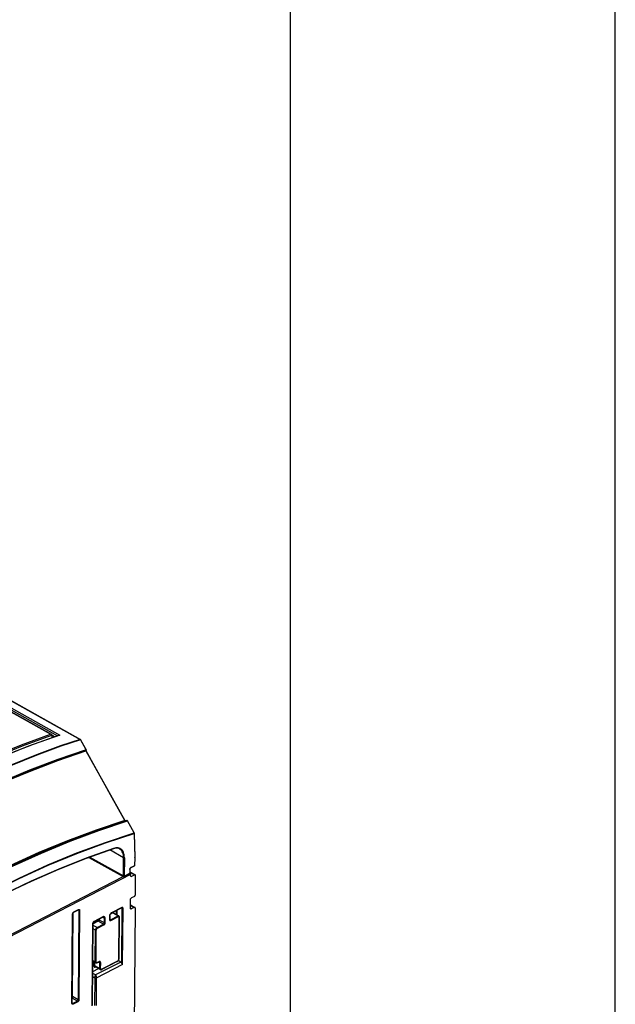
# Model space of a CAD drawing. Extents: x 0 to 420, y 0 to 297.
# Tile 45 of 45: x 392 to 420, y 115 to 161. Entities that reach past the tile are written whole.
import ezdxf

# ---------------------------------------------------------------- set-up
doc = ezdxf.new("R2010")
doc.units = 0
doc.header["$LTSCALE"] = 23.1
doc.layers.get('0').update_dxf_attribs({"linetype": 'CONTINUOUS'})

msp = doc.modelspace()

# ---------------------------------------------------------------- linework, layer by layer
at = {"color": 7, "linetype": 'CONTINUOUS'}
for p, q in [((420, 0), (420, 297)), ((405, 12.5), (405, 284.5)), ((349.072, 153.118), (395.299, 127.284)), ((393.958, 127.513), (366.78, 142.701)), ((392.916, 126.983), (394.301, 127.476)), ((393.984, 127.473), (393.984, 127.363)), ((394.104, 127.406), (393.985, 127.473)), ((395.303, 127.281), (395.299, 127.284)), ((395.569, 126.807), (395.309, 127.274)), ((395.556, 126.765), (395.57, 126.795)), ((395.557, 126.765), (395.557, 126.766)), ((395.561, 126.752), (395.559, 126.756)), ((395.571, 126.804), (395.569, 126.807)), ((397.356, 123.532), (397.354, 123.537)), ((397.36, 123.528), (397.356, 123.532)), ((397.364, 123.524), (397.36, 123.528)), ((397.367, 123.521), (397.364, 123.524)), ((397.448, 123.53), (397.371, 123.518)), ((397.448, 123.53), (397.453, 123.53)), ((397.785, 122.965), (397.474, 123.518)), ((397.789, 122.954), (397.814, 121.827)), ((396.875, 122.249), (396.822, 122.234)), ((397.814, 121.826), (397.8, 121.455)), ((397.814, 121.826), (397.814, 121.827)), ((397.584, 121.272), (397.583, 121.116)), ((397.583, 121.171), (397.82, 121.038)), ((397.583, 121.115), (397.586, 121.11)), ((397.586, 121.11), (397.59, 121.102)), ((397.62, 120.981), (397.62, 121.039)), ((397.787, 121.433), (397.632, 121.353)), ((397.817, 121.032), (397.663, 120.953)), ((397.79, 121.436), (397.787, 121.433)), ((397.795, 121.439), (397.79, 121.436)), ((397.835, 121.02), (397.828, 120.088)), ((397.609, 119.479), (397.612, 119.884)), ((397.792, 120.027), (397.655, 119.957)), ((394.918, 115.098), (394.949, 119.234)), ((394.938, 115.401), (394.967, 119.281)), ((394.99, 119.302), (395.206, 119.413)), ((397.209, 119.504), (396.731, 119.258)), ((396.821, 119.274), (397.065, 119.138)), ((397.823, 119.497), (397.55, 82.996)), ((397.61, 119.635), (397.812, 119.522)), ((397.788, 119.521), (397.651, 119.451)), ((395.862, 115), (395.89, 118.783)), ((395.935, 118.86), (396.342, 119.069)), ((396.654, 119.128), (396.653, 118.966)), ((396.653, 118.96), (396.653, 118.966)), ((397.083, 119.103), (397.068, 117.132)), ((397.083, 119.103), (397.082, 119.113)), ((395.877, 117.033), (396.01, 116.959)), ((396.142, 116.998), (396.07, 116.961)), ((396.142, 116.998), (396.151, 117.001)), ((397.001, 117.019), (396.282, 116.649)), ((397.001, 117.019), (397.013, 117.026)), ((397.013, 117.026), (397.025, 117.036)), ((397.162, 116.997), (397.046, 117.062)), ((397.064, 117.102), (397.067, 117.117)), ((397.067, 117.117), (397.068, 117.132)), ((395.873, 116.558), (396.139, 116.695)), ((395.979, 116.784), (396.223, 116.648)), ((394.919, 115.092), (394.918, 115.098))]:
    msp.add_line(p, q, dxfattribs=at)
at = {"color": 9, "linetype": 'CONTINUOUS'}
for p, q in [((349.063, 153.119), (395.29, 127.284)), ((364.415, 144.12), (394.237, 127.454)), ((364.456, 144.183), (394.343, 127.481)), ((393.919, 127.524), (366.781, 142.691)), ((395.293, 127.282), (395.29, 127.284)), ((395.309, 127.274), (395.302, 127.27)), ((395.302, 127.27), (395.564, 126.8)), ((395.562, 126.788), (395.548, 126.757)), ((395.548, 126.757), (395.552, 126.76)), ((395.548, 126.756), (395.548, 126.757)), ((395.552, 126.76), (395.555, 126.763)), ((395.553, 126.748), (395.552, 126.75)), ((395.56, 126.752), (395.553, 126.748)), ((395.555, 126.763), (395.556, 126.765)), ((395.563, 126.799), (395.562, 126.799)), ((395.563, 126.796), (395.562, 126.799)), ((395.564, 126.789), (395.562, 126.788)), ((395.564, 126.8), (395.563, 126.799)), ((395.565, 126.797), (395.564, 126.8)), ((395.566, 126.79), (395.564, 126.789)), ((396.13, 123.094), (397.446, 123.53)), ((397.347, 123.533), (397.354, 123.537)), ((397.35, 123.529), (397.347, 123.533)), ((397.353, 123.525), (397.35, 123.529)), ((397.371, 123.518), (397.369, 123.517)), ((397.371, 123.518), (397.369, 123.517)), ((397.446, 123.53), (397.448, 123.53)), ((397.45, 123.53), (397.446, 123.53)), ((397.454, 123.529), (397.45, 123.53)), ((397.778, 122.962), (397.467, 123.514)), ((397.778, 122.962), (397.782, 122.963)), ((397.778, 122.962), (397.78, 122.957)), ((397.781, 122.948), (397.781, 122.943)), ((397.781, 122.943), (397.806, 121.817)), ((397.782, 122.963), (397.785, 122.965)), ((397.295, 121.819), (396.657, 122.175)), ((395.693, 121.83), (397.269, 120.949)), ((395.738, 121.847), (397.288, 120.98)), ((397.288, 120.98), (397.295, 121.819)), ((397.33, 121.818), (397.324, 120.972)), ((397.806, 121.817), (397.793, 121.446)), ((397.62, 121.039), (386.991, 115.572)), ((397.324, 120.972), (397.575, 121.102)), ((397.333, 120.948), (397.584, 121.077)), ((397.576, 121.263), (397.575, 121.102)), ((397.577, 121.274), (397.576, 121.263)), ((397.579, 121.287), (397.577, 121.274)), ((397.582, 121.114), (397.583, 121.116)), ((397.583, 121.163), (397.817, 121.032)), ((397.638, 121.366), (397.628, 121.36)), ((397.793, 121.446), (397.638, 121.366)), ((387.405, 115.864), (397.282, 120.944)), ((397.62, 120.977), (397.663, 120.953)), ((394.911, 115.088), (394.942, 119.224)), ((394.942, 119.224), (394.943, 119.235)), ((394.943, 119.235), (394.945, 119.247)), ((394.987, 119.309), (394.996, 119.315)), ((394.996, 119.315), (395.212, 119.426)), ((395.23, 119.391), (395.197, 119.409)), ((395.23, 119.391), (395.199, 115.255)), ((395.265, 119.39), (395.234, 115.255)), ((396.797, 119.273), (396.685, 119.215)), ((396.724, 119.263), (396.712, 119.253)), ((396.737, 119.27), (396.724, 119.263)), ((397.215, 119.516), (396.737, 119.27)), ((396.797, 119.273), (397.041, 119.137)), ((396.833, 119.268), (396.832, 119.279)), ((396.953, 119.372), (396.951, 119.201)), ((396.988, 119.39), (396.987, 119.182)), ((397.233, 119.481), (397.201, 119.5)), ((397.214, 116.939), (397.233, 119.481)), ((397.215, 119.512), (397.215, 119.516)), ((397.249, 116.883), (397.269, 119.481)), ((397.609, 119.474), (397.651, 119.451)), ((397.61, 119.62), (397.788, 119.521)), ((395.847, 114.981), (395.875, 118.764)), ((396.126, 118.879), (395.89, 118.757)), ((396.109, 118.91), (395.892, 118.798)), ((395.947, 118.885), (396.354, 119.094)), ((396.071, 118.589), (396.369, 118.743)), ((396.369, 118.743), (396.126, 118.879)), ((396.127, 118.959), (396.127, 118.94)), ((396.162, 118.977), (396.162, 118.939)), ((396.406, 118.803), (396.162, 118.939)), ((396.39, 119.024), (396.325, 119.06)), ((396.367, 119.074), (396.373, 119.07)), ((396.406, 118.803), (396.407, 119.016)), ((396.441, 118.803), (396.443, 119.016)), ((396.647, 119.119), (396.645, 118.957)), ((396.645, 118.957), (396.646, 118.946)), ((396.648, 119.134), (396.647, 119.119)), ((396.65, 119.15), (396.648, 119.134)), ((396.682, 118.952), (396.654, 118.968)), ((396.682, 118.952), (397.041, 119.137)), ((396.699, 118.921), (397.058, 119.106)), ((397.076, 119.094), (397.061, 117.122)), ((395.998, 118.468), (395.888, 118.529)), ((396.071, 118.589), (395.889, 118.69)), ((395.987, 117.009), (395.998, 118.468)), ((396.023, 117.009), (396.034, 118.467)), ((396.088, 118.558), (396.387, 118.712)), ((395.877, 117.071), (395.987, 117.009)), ((395.922, 117.008), (395.921, 116.835)), ((395.957, 116.989), (395.956, 116.834)), ((397.162, 116.997), (396.002, 116.4)), ((396.076, 116.973), (396.068, 116.97)), ((396.148, 117.01), (396.076, 116.973)), ((396.202, 116.951), (396.13, 116.991)), ((396.161, 117.016), (396.148, 117.01)), ((396.2, 116.698), (396.202, 116.951)), ((396.235, 116.698), (396.237, 116.951)), ((397.007, 117.031), (396.288, 116.662)), ((396.002, 116.4), (395.873, 116.472)), ((395.956, 116.834), (396.2, 116.698)), ((395.996, 116.769), (396.001, 116.772)), ((397.249, 116.883), (396.035, 116.258)), ((396.288, 116.662), (396.28, 116.658)), ((395.964, 116.259), (395.872, 116.311)), ((395.964, 116.259), (395.955, 114.99)), ((396.035, 116.258), (396.025, 114.989)), ((394.912, 115.078), (394.911, 115.088)), ((394.947, 115.084), (394.919, 115.099)), ((395.162, 115.194), (394.92, 115.33)), ((395.199, 115.255), (394.938, 115.401)), ((395.162, 115.194), (394.947, 115.084)), ((395.18, 115.164), (394.964, 115.053))]:
    msp.add_line(p, q, dxfattribs=at)
for points in [[(384.443, 122.962), (385.797, 123.775), (387.154, 124.536), (388.513, 125.243), (389.87, 125.897), (391.225, 126.495), (392.575, 127.038), (393.919, 127.524)], [(384.445, 122.88), (385.808, 123.7), (387.174, 124.466), (388.542, 125.179), (389.908, 125.837), (391.272, 126.439), (392.631, 126.984), (393.984, 127.473)], [(394.343, 127.481), (393.115, 127.046), (391.881, 126.564), (390.642, 126.036), (389.401, 125.461), (388.158, 124.84), (386.916, 124.174), (385.674, 123.464)], [(395.29, 127.284), (394.388, 126.98), (393.273, 126.57), (392.056, 126.08), (390.792, 125.525), (389.488, 124.904), (388.198, 124.24), (386.935, 123.544), (385.764, 122.857), (384.825, 122.277)], [(395.302, 127.27), (394.4, 126.966), (393.285, 126.556), (392.068, 126.066), (390.804, 125.511), (389.501, 124.891), (388.21, 124.227), (386.948, 123.531), (385.777, 122.844), (384.838, 122.263)], [(395.29, 127.284), (395.294, 127.285), (395.297, 127.285), (395.299, 127.284)], [(395.302, 127.27), (395.299, 127.275), (395.297, 127.279), (395.293, 127.282)], [(385.051, 121.724), (386.365, 122.53), (387.681, 123.287), (388.999, 123.994), (390.316, 124.65), (391.632, 125.254), (392.944, 125.805), (394.252, 126.304), (395.553, 126.748)], [(385.053, 121.736), (386.366, 122.541), (387.681, 123.298), (388.998, 124.004), (390.314, 124.66), (391.629, 125.263), (392.94, 125.814), (394.247, 126.312), (395.548, 126.757)], [(395.562, 126.799), (394.261, 126.354), (392.954, 125.856), (391.643, 125.304), (390.328, 124.701), (389.012, 124.045), (387.695, 123.339), (386.38, 122.583), (385.067, 121.777)], [(395.562, 126.788), (394.261, 126.344), (392.955, 125.845), (391.644, 125.294), (390.329, 124.691), (389.013, 124.035), (387.697, 123.329), (386.382, 122.573), (385.069, 121.768)], [(395.552, 126.75), (395.551, 126.751), (395.55, 126.753), (395.549, 126.754), (395.548, 126.756)], [(395.553, 126.748), (396.759, 124.587), (397.347, 123.533)], [(395.562, 126.788), (395.563, 126.791), (395.563, 126.793), (395.563, 126.796)], [(395.564, 126.8), (395.565, 126.801), (395.566, 126.801), (395.567, 126.802), (395.568, 126.803), (395.568, 126.803), (395.569, 126.804)], [(395.566, 126.79), (395.566, 126.792), (395.566, 126.795), (395.565, 126.797)], [(395.57, 126.795), (395.57, 126.795), (395.569, 126.794), (395.568, 126.793), (395.567, 126.792), (395.567, 126.791), (395.566, 126.79)], [(395.569, 126.804), (395.569, 126.805), (395.569, 126.805), (395.569, 126.806), (395.569, 126.807), (395.569, 126.807), (395.569, 126.807)], [(397.347, 123.533), (396.03, 123.097), (394.706, 122.603), (393.377, 122.052), (392.044, 121.444), (390.709, 120.781), (389.374, 120.062), (388.04, 119.289), (386.71, 118.463)], [(397.369, 123.517), (396.052, 123.081), (394.728, 122.588), (393.398, 122.037), (392.065, 121.429), (390.73, 120.765), (389.395, 120.046), (388.061, 119.273), (386.731, 118.447)], [(386.833, 118.446), (388.163, 119.271), (389.496, 120.043), (390.831, 120.762), (392.165, 121.425), (393.498, 122.033), (394.827, 122.584), (396.151, 123.078), (397.467, 123.514)], [(397.363, 123.518), (397.36, 123.52), (397.357, 123.522), (397.353, 123.525)], [(397.369, 123.517), (397.366, 123.517), (397.363, 123.518)], [(397.467, 123.514), (397.464, 123.519), (397.461, 123.523), (397.458, 123.526), (397.454, 123.529)], [(397.474, 123.518), (397.474, 123.518), (397.473, 123.517), (397.47, 123.516), (397.467, 123.514)], [(386.812, 118.461), (388.141, 119.286), (389.475, 120.059), (390.81, 120.777), (392.144, 121.441), (393.477, 122.049), (394.806, 122.6), (396.13, 123.094)], [(387.122, 117.886), (388.454, 118.714), (389.79, 119.49), (391.128, 120.21), (392.466, 120.875), (393.801, 121.483), (395.133, 122.035), (396.46, 122.527), (397.778, 122.962)], [(387.128, 117.869), (388.459, 118.697), (389.795, 119.472), (391.133, 120.193), (392.47, 120.858), (393.805, 121.466), (395.137, 122.017), (396.463, 122.509), (397.781, 122.943)], [(397.78, 122.957), (397.781, 122.952), (397.781, 122.948)], [(397.781, 122.943), (397.784, 122.945), (397.786, 122.947), (397.788, 122.95), (397.789, 122.953), (397.789, 122.954)], [(396.831, 122.248), (395.569, 121.797), (394.301, 121.292), (393.029, 120.735), (391.754, 120.125), (390.478, 119.463), (389.203, 118.752), (387.931, 117.99)], [(396.822, 122.234), (396.822, 122.234), (396.826, 122.236), (396.828, 122.239), (396.83, 122.243), (396.831, 122.248)], [(397.131, 122.238), (397.088, 122.257), (397.041, 122.269), (396.991, 122.274), (396.939, 122.272), (396.886, 122.263), (396.831, 122.248)], [(397.295, 121.819), (397.293, 121.881), (397.285, 121.94), (397.273, 121.996), (397.256, 122.047), (397.234, 122.094), (397.207, 122.136), (397.176, 122.172), (397.141, 122.202), (397.11, 122.222)], [(397.33, 121.818), (397.328, 121.882), (397.32, 121.943), (397.308, 122.001), (397.29, 122.054), (397.267, 122.102), (397.24, 122.145), (397.208, 122.182), (397.171, 122.214), (397.131, 122.238)], [(397.295, 121.819), (397.299, 121.817), (397.304, 121.816), (397.309, 121.815), (397.315, 121.815), (397.32, 121.815), (397.325, 121.817), (397.33, 121.818)], [(397.575, 121.102), (397.577, 121.103), (397.58, 121.106), (397.581, 121.11), (397.582, 121.114)], [(397.584, 121.077), (397.58, 121.083), (397.577, 121.089), (397.576, 121.095), (397.575, 121.102)], [(397.584, 121.272), (397.584, 121.271), (397.582, 121.268), (397.58, 121.265), (397.576, 121.263)], [(397.61, 121.344), (397.602, 121.334), (397.594, 121.323), (397.588, 121.311), (397.583, 121.299), (397.579, 121.287)], [(397.584, 121.077), (397.59, 121.08), (397.595, 121.084), (397.599, 121.09)], [(397.628, 121.36), (397.619, 121.353), (397.61, 121.344)], [(397.632, 121.353), (397.634, 121.355), (397.636, 121.358), (397.637, 121.362), (397.638, 121.366)], [(397.787, 121.433), (397.789, 121.435), (397.791, 121.438), (397.792, 121.441), (397.793, 121.446)], [(397.8, 121.455), (397.8, 121.454), (397.799, 121.451), (397.797, 121.448), (397.793, 121.446)], [(397.269, 120.949), (397.274, 120.952), (397.278, 120.955), (397.281, 120.96), (397.284, 120.965), (397.286, 120.97), (397.288, 120.975), (397.288, 120.98)], [(397.269, 120.949), (397.275, 120.946), (397.282, 120.944)], [(397.282, 120.944), (397.285, 120.948), (397.288, 120.953), (397.29, 120.959), (397.292, 120.965), (397.294, 120.972), (397.294, 120.978)], [(397.282, 120.944), (397.287, 120.943), (397.294, 120.942), (397.302, 120.942), (397.31, 120.942), (397.319, 120.943), (397.326, 120.945), (397.333, 120.948)], [(397.288, 120.98), (397.291, 120.979), (397.294, 120.978)], [(397.294, 120.978), (397.298, 120.977), (397.307, 120.973)], [(397.307, 120.973), (397.312, 120.972), (397.316, 120.971), (397.32, 120.971), (397.324, 120.972)], [(397.333, 120.948), (397.329, 120.953), (397.326, 120.96), (397.324, 120.966), (397.324, 120.972)], [(394.942, 119.224), (394.945, 119.226), (394.948, 119.229), (394.949, 119.232), (394.949, 119.234)], [(394.945, 119.247), (394.949, 119.259), (394.955, 119.271), (394.961, 119.282), (394.969, 119.293)], [(394.969, 119.293), (394.978, 119.302), (394.987, 119.309)], [(394.996, 119.315), (394.996, 119.311), (394.994, 119.307), (394.992, 119.304), (394.99, 119.302)], [(395.212, 119.426), (395.211, 119.421), (395.21, 119.418), (395.208, 119.415), (395.206, 119.413)], [(395.212, 119.426), (395.221, 119.43), (395.23, 119.431), (395.239, 119.431), (395.246, 119.429), (395.253, 119.424), (395.258, 119.418), (395.262, 119.41), (395.264, 119.401), (395.265, 119.39)], [(395.218, 119.416), (395.221, 119.414), (395.225, 119.409), (395.228, 119.404), (395.229, 119.398), (395.23, 119.391)], [(395.265, 119.39), (395.261, 119.388), (395.256, 119.387), (395.25, 119.387), (395.244, 119.387), (395.239, 119.387), (395.234, 119.389), (395.23, 119.391)], [(396.712, 119.253), (396.7, 119.242), (396.688, 119.229), (396.678, 119.214), (396.669, 119.199), (396.661, 119.183), (396.655, 119.167), (396.65, 119.15)], [(396.731, 119.258), (396.733, 119.259), (396.735, 119.262), (396.737, 119.266), (396.737, 119.27)], [(396.785, 119.286), (396.786, 119.283), (396.789, 119.279), (396.793, 119.275), (396.797, 119.273)], [(396.821, 119.274), (396.82, 119.275), (396.815, 119.276), (396.809, 119.277), (396.803, 119.275), (396.797, 119.273)], [(396.832, 119.279), (396.83, 119.288), (396.826, 119.296), (396.821, 119.302), (396.819, 119.303)], [(397.209, 119.504), (397.212, 119.505), (397.214, 119.508), (397.215, 119.512)], [(397.269, 119.481), (397.268, 119.491), (397.266, 119.501), (397.262, 119.509), (397.256, 119.515), (397.25, 119.519), (397.242, 119.522), (397.234, 119.522), (397.225, 119.52), (397.215, 119.516)], [(397.233, 119.481), (397.233, 119.488), (397.231, 119.495), (397.229, 119.5), (397.225, 119.504), (397.222, 119.507)], [(397.233, 119.481), (397.238, 119.479), (397.243, 119.478), (397.248, 119.477), (397.254, 119.477), (397.259, 119.478), (397.264, 119.479), (397.269, 119.481)], [(395.875, 118.764), (395.876, 118.779), (395.879, 118.795)], [(395.875, 118.764), (395.881, 118.768), (395.886, 118.772), (395.889, 118.777), (395.89, 118.783)], [(395.879, 118.795), (395.885, 118.811), (395.892, 118.827), (395.901, 118.842), (395.911, 118.855), (395.923, 118.867)], [(395.923, 118.867), (395.935, 118.878), (395.947, 118.885)], [(395.947, 118.885), (395.947, 118.877), (395.945, 118.871), (395.941, 118.865), (395.937, 118.861), (395.935, 118.86)], [(396.127, 118.94), (396.126, 118.936), (396.125, 118.931), (396.124, 118.927), (396.121, 118.922), (396.119, 118.918), (396.116, 118.915), (396.112, 118.912), (396.109, 118.91)], [(396.109, 118.91), (396.109, 118.905), (396.11, 118.9), (396.112, 118.894), (396.115, 118.889), (396.118, 118.885), (396.122, 118.882), (396.126, 118.879)], [(396.162, 118.939), (396.161, 118.931), (396.159, 118.922), (396.156, 118.913), (396.151, 118.904), (396.146, 118.896), (396.14, 118.889), (396.133, 118.883), (396.126, 118.879)], [(396.127, 118.94), (396.131, 118.942), (396.136, 118.943), (396.142, 118.944), (396.147, 118.944), (396.153, 118.943), (396.158, 118.941), (396.162, 118.939)], [(396.354, 119.094), (396.353, 119.089), (396.352, 119.083), (396.351, 119.078), (396.348, 119.075), (396.345, 119.071), (396.342, 119.069)], [(396.372, 119.08), (396.364, 119.086), (396.354, 119.094)], [(396.443, 119.016), (396.443, 119.022), (396.442, 119.028), (396.441, 119.035), (396.44, 119.043), (396.437, 119.05), (396.434, 119.058), (396.43, 119.066), (396.424, 119.073), (396.416, 119.08), (396.407, 119.086), (396.395, 119.09), (396.382, 119.093), (396.367, 119.094), (396.354, 119.094)], [(396.369, 118.743), (396.376, 118.747), (396.382, 118.752), (396.387, 118.758), (396.393, 118.764), (396.397, 118.772), (396.401, 118.78), (396.403, 118.788), (396.405, 118.796), (396.406, 118.803)], [(396.369, 118.743), (396.373, 118.74), (396.377, 118.736), (396.38, 118.732), (396.383, 118.727), (396.385, 118.722), (396.386, 118.717), (396.387, 118.712)], [(396.407, 119.016), (396.407, 119.021), (396.407, 119.026), (396.407, 119.032), (396.406, 119.037), (396.404, 119.043), (396.402, 119.049), (396.4, 119.055), (396.396, 119.061), (396.391, 119.067), (396.386, 119.072), (396.379, 119.076), (396.372, 119.08)], [(396.373, 119.07), (396.381, 119.061), (396.386, 119.051), (396.389, 119.038), (396.39, 119.024)], [(396.387, 118.712), (396.396, 118.718), (396.405, 118.725), (396.414, 118.734), (396.421, 118.745), (396.428, 118.756), (396.434, 118.767), (396.438, 118.779), (396.44, 118.791), (396.441, 118.803)], [(396.407, 119.016), (396.399, 119.02), (396.39, 119.024)], [(396.406, 118.803), (396.41, 118.801), (396.415, 118.8), (396.42, 118.799), (396.426, 118.799), (396.432, 118.8), (396.437, 118.801), (396.441, 118.803)], [(396.407, 119.016), (396.412, 119.014), (396.418, 119.013), (396.425, 119.012), (396.431, 119.012), (396.437, 119.014), (396.443, 119.016)], [(396.653, 118.966), (396.653, 118.965), (396.651, 118.962), (396.649, 118.959), (396.645, 118.957)], [(396.646, 118.946), (396.648, 118.937), (396.652, 118.929), (396.658, 118.923), (396.664, 118.918), (396.672, 118.916), (396.68, 118.915), (396.689, 118.917), (396.699, 118.921)], [(396.654, 119.128), (396.654, 119.127), (396.653, 119.124), (396.65, 119.121), (396.647, 119.119)], [(396.657, 118.951), (396.658, 118.95), (396.664, 118.948), (396.669, 118.948), (396.675, 118.949), (396.682, 118.952)], [(396.682, 118.952), (396.685, 118.949), (396.689, 118.946), (396.692, 118.941), (396.695, 118.936), (396.697, 118.931), (396.698, 118.926), (396.699, 118.921)], [(397.041, 119.137), (397.047, 119.139), (397.053, 119.14), (397.058, 119.14), (397.064, 119.139), (397.065, 119.138)], [(397.041, 119.137), (397.044, 119.134), (397.048, 119.13), (397.051, 119.126), (397.054, 119.121), (397.056, 119.116), (397.057, 119.111), (397.058, 119.106)], [(397.058, 119.106), (397.061, 119.107), (397.064, 119.108)], [(397.064, 119.108), (397.067, 119.108), (397.069, 119.107), (397.072, 119.105), (397.073, 119.103), (397.075, 119.101), (397.075, 119.097), (397.076, 119.094)], [(397.083, 119.103), (397.083, 119.102), (397.082, 119.099), (397.079, 119.096), (397.076, 119.094)], [(395.998, 118.468), (395.999, 118.481), (396.002, 118.496), (396.006, 118.51), (396.012, 118.524), (396.02, 118.538), (396.028, 118.551), (396.038, 118.563), (396.048, 118.573), (396.059, 118.582), (396.071, 118.589)], [(395.998, 118.468), (396.003, 118.466), (396.008, 118.464), (396.013, 118.464), (396.019, 118.464), (396.024, 118.464), (396.029, 118.465), (396.034, 118.467)], [(396.034, 118.467), (396.034, 118.477), (396.036, 118.488), (396.04, 118.499), (396.044, 118.51), (396.05, 118.52), (396.056, 118.53), (396.063, 118.539), (396.071, 118.547), (396.08, 118.553), (396.088, 118.558)], [(396.071, 118.589), (396.075, 118.586), (396.078, 118.583), (396.082, 118.578), (396.084, 118.573), (396.086, 118.568), (396.088, 118.563), (396.088, 118.558)], [(395.987, 117.009), (395.992, 117.007), (395.997, 117.006), (396.002, 117.005), (396.008, 117.005), (396.013, 117.006), (396.018, 117.007), (396.023, 117.009)], [(396.01, 116.959), (396.008, 116.96), (396.001, 116.967), (395.995, 116.975), (395.991, 116.985), (395.988, 116.997), (395.987, 117.009)], [(396.052, 116.968), (396.045, 116.969), (396.038, 116.972), (396.033, 116.977), (396.028, 116.983), (396.025, 116.991), (396.023, 116.999), (396.023, 117.009)], [(396.068, 116.97), (396.059, 116.968), (396.052, 116.968)], [(396.07, 116.961), (396.072, 116.962), (396.074, 116.965), (396.076, 116.969), (396.076, 116.973)], [(396.142, 116.998), (396.144, 116.999), (396.146, 117.002), (396.147, 117.006), (396.148, 117.01)], [(396.237, 116.951), (396.236, 116.965), (396.233, 116.979), (396.229, 116.99), (396.223, 117.001), (396.215, 117.009), (396.206, 117.015), (396.196, 117.018), (396.185, 117.02), (396.173, 117.019), (396.161, 117.016)], [(396.202, 116.951), (396.201, 116.963), (396.199, 116.974), (396.195, 116.983), (396.19, 116.991), (396.184, 116.998), (396.178, 117.002)], [(396.202, 116.951), (396.206, 116.949), (396.211, 116.948), (396.216, 116.947), (396.222, 116.947), (396.227, 116.948), (396.232, 116.949), (396.237, 116.951)], [(397.001, 117.019), (397.003, 117.02), (397.005, 117.023), (397.006, 117.027), (397.007, 117.031)], [(397.061, 117.122), (397.06, 117.112), (397.058, 117.101), (397.055, 117.091), (397.05, 117.08), (397.045, 117.07), (397.038, 117.06), (397.031, 117.051), (397.023, 117.043), (397.015, 117.036), (397.007, 117.031)], [(397.068, 117.132), (397.068, 117.13), (397.067, 117.127), (397.064, 117.125), (397.061, 117.122)], [(395.921, 116.835), (395.925, 116.836), (395.93, 116.838), (395.936, 116.838), (395.941, 116.838), (395.947, 116.838), (395.952, 116.836), (395.956, 116.834)], [(395.921, 116.835), (395.922, 116.819), (395.925, 116.804), (395.93, 116.792), (395.937, 116.781), (395.946, 116.774), (395.957, 116.768), (395.969, 116.766), (395.982, 116.766), (395.996, 116.769)], [(395.956, 116.834), (395.957, 116.822), (395.959, 116.81), (395.964, 116.8), (395.969, 116.792), (395.977, 116.785), (395.979, 116.784)], [(396.2, 116.698), (396.204, 116.696), (396.209, 116.695), (396.214, 116.694), (396.22, 116.694), (396.225, 116.695), (396.231, 116.696), (396.235, 116.698)], [(396.223, 116.648), (396.22, 116.649), (396.213, 116.656), (396.207, 116.664), (396.203, 116.674), (396.2, 116.685), (396.2, 116.698)], [(396.264, 116.656), (396.257, 116.658), (396.25, 116.661), (396.245, 116.666), (396.241, 116.672), (396.237, 116.679), (396.236, 116.688), (396.235, 116.698)], [(396.28, 116.658), (396.272, 116.657), (396.264, 116.656)], [(396.282, 116.649), (396.284, 116.651), (396.287, 116.654), (396.288, 116.658), (396.288, 116.662)], [(395.964, 116.259), (395.965, 116.272), (395.966, 116.286), (395.968, 116.301), (395.971, 116.317), (395.975, 116.332), (395.979, 116.348), (395.984, 116.363), (395.99, 116.377), (395.996, 116.39), (396.002, 116.4)], [(396.035, 116.258), (396.027, 116.255), (396.019, 116.253), (396.009, 116.251), (395.999, 116.251), (395.99, 116.252), (395.98, 116.253), (395.972, 116.256), (395.964, 116.259)], [(396.002, 116.4), (396.008, 116.389), (396.013, 116.377), (396.018, 116.362), (396.022, 116.347), (396.026, 116.332), (396.029, 116.316), (396.032, 116.3), (396.034, 116.285), (396.035, 116.271), (396.035, 116.258)], [(394.911, 115.088), (394.914, 115.091), (394.917, 115.093), (394.918, 115.096), (394.918, 115.098)], [(395.199, 115.255), (395.198, 115.248), (395.196, 115.24), (395.194, 115.231), (395.19, 115.224), (395.186, 115.216), (395.181, 115.209), (395.175, 115.203), (395.169, 115.198), (395.162, 115.194)], [(395.18, 115.164), (395.179, 115.169), (395.178, 115.174), (395.176, 115.179), (395.173, 115.184), (395.17, 115.188), (395.166, 115.192), (395.162, 115.194)], [(395.234, 115.255), (395.233, 115.243), (395.231, 115.231), (395.227, 115.219), (395.221, 115.207), (395.214, 115.196), (395.207, 115.186), (395.198, 115.177), (395.189, 115.169), (395.18, 115.164)], [(395.234, 115.255), (395.23, 115.253), (395.225, 115.252), (395.219, 115.251), (395.213, 115.251), (395.208, 115.252), (395.203, 115.253), (395.199, 115.255)], [(394.964, 115.053), (394.955, 115.049), (394.946, 115.047), (394.937, 115.047), (394.93, 115.05), (394.923, 115.054), (394.918, 115.06), (394.914, 115.068), (394.912, 115.078)], [(394.947, 115.084), (394.941, 115.081), (394.935, 115.08), (394.929, 115.08), (394.924, 115.082), (394.923, 115.082)], [(394.964, 115.053), (394.964, 115.058), (394.963, 115.063), (394.961, 115.068), (394.958, 115.073), (394.955, 115.077), (394.951, 115.081), (394.947, 115.084)]]:
    msp.add_lwpolyline(points, dxfattribs=at)
at = {"color": 7, "linetype": 'CONTINUOUS'}
for points in [[(393.958, 127.513), (393.953, 127.515), (393.945, 127.519), (393.936, 127.521), (393.928, 127.523), (393.919, 127.524)], [(393.984, 127.479), (393.982, 127.487), (393.978, 127.494), (393.973, 127.501), (393.967, 127.506), (393.96, 127.511), (393.958, 127.513)], [(393.984, 127.479), (393.984, 127.477), (393.984, 127.475), (393.984, 127.473)], [(394.301, 127.476), (394.31, 127.479), (394.318, 127.48), (394.327, 127.481), (394.335, 127.481), (394.343, 127.481)], [(384.438, 122.729), (385.829, 123.571), (387.248, 124.372), (388.668, 125.114), (390.088, 125.797), (391.504, 126.42), (392.916, 126.983)], [(395.309, 127.274), (395.308, 127.275), (395.306, 127.278), (395.303, 127.281)], [(395.559, 126.756), (395.558, 126.759), (395.557, 126.762), (395.557, 126.764), (395.557, 126.765)], [(397.354, 123.537), (396.773, 124.578), (395.56, 126.752)], [(395.57, 126.795), (395.57, 126.796), (395.571, 126.8), (395.571, 126.804)], [(397.372, 123.518), (397.371, 123.518), (397.369, 123.519), (397.367, 123.521)], [(397.453, 123.53), (397.459, 123.53), (397.464, 123.527)], [(397.464, 123.527), (397.469, 123.524), (397.473, 123.519), (397.474, 123.518)], [(397.789, 122.954), (397.788, 122.959), (397.786, 122.965), (397.785, 122.965)], [(396.822, 122.234), (395.56, 121.783), (394.293, 121.279), (393.022, 120.721), (391.748, 120.112), (390.473, 119.452), (389.199, 118.74)], [(397.11, 122.222), (397.068, 122.241), (397.023, 122.253), (396.976, 122.258), (396.926, 122.257), (396.875, 122.249)], [(397.806, 121.817), (397.81, 121.819), (397.812, 121.821), (397.813, 121.824), (397.814, 121.826)], [(397.584, 121.272), (397.584, 121.281), (397.586, 121.29), (397.589, 121.3), (397.593, 121.31), (397.598, 121.32), (397.605, 121.329), (397.611, 121.337), (397.618, 121.344), (397.625, 121.35), (397.632, 121.353)], [(397.59, 121.102), (397.594, 121.096), (397.605, 121.082)], [(397.605, 121.082), (397.61, 121.074), (397.615, 121.065), (397.618, 121.056), (397.62, 121.047), (397.62, 121.039)], [(397.8, 121.455), (397.8, 121.449), (397.798, 121.444), (397.795, 121.439)], [(397.829, 121.033), (397.828, 121.033), (397.825, 121.034), (397.821, 121.034), (397.817, 121.032)], [(397.835, 121.02), (397.834, 121.025), (397.833, 121.029), (397.831, 121.032), (397.829, 121.033)], [(397.634, 120.951), (397.632, 120.952), (397.627, 120.957), (397.623, 120.964), (397.621, 120.972), (397.62, 120.981)], [(397.663, 120.953), (397.654, 120.95), (397.646, 120.948), (397.639, 120.949), (397.634, 120.951)], [(397.612, 119.884), (397.613, 119.895), (397.615, 119.905), (397.619, 119.916), (397.625, 119.926), (397.631, 119.936), (397.639, 119.945), (397.647, 119.952), (397.655, 119.957)], [(397.792, 120.027), (397.799, 120.032), (397.805, 120.037), (397.812, 120.045), (397.817, 120.053), (397.822, 120.061), (397.825, 120.07), (397.827, 120.079), (397.828, 120.088)], [(394.949, 119.234), (394.95, 119.24), (394.951, 119.248), (394.954, 119.257), (394.958, 119.265), (394.962, 119.274), (394.967, 119.282), (394.973, 119.289), (394.979, 119.295), (394.985, 119.299), (394.99, 119.302)], [(395.206, 119.413), (395.211, 119.415), (395.215, 119.416), (395.217, 119.416), (395.218, 119.416)], [(396.654, 119.128), (396.655, 119.142), (396.658, 119.157), (396.663, 119.173), (396.669, 119.188), (396.677, 119.204), (396.687, 119.218), (396.698, 119.231), (396.709, 119.242), (396.72, 119.251), (396.731, 119.258)], [(397.209, 119.504), (397.214, 119.506), (397.218, 119.507), (397.221, 119.507), (397.222, 119.507)], [(397.622, 119.449), (397.621, 119.45), (397.616, 119.455), (397.612, 119.461), (397.609, 119.47), (397.609, 119.479)], [(397.651, 119.451), (397.643, 119.447), (397.635, 119.446), (397.627, 119.447), (397.622, 119.449)], [(397.812, 119.522), (397.808, 119.524), (397.801, 119.525), (397.795, 119.524), (397.788, 119.521)], [(397.823, 119.497), (397.823, 119.505), (397.821, 119.512), (397.817, 119.517), (397.813, 119.521), (397.812, 119.522)], [(395.89, 118.783), (395.89, 118.789), (395.892, 118.797), (395.894, 118.806), (395.898, 118.815), (395.902, 118.824), (395.907, 118.833), (395.913, 118.841), (395.919, 118.848), (395.925, 118.853), (395.931, 118.857), (395.935, 118.86)], [(396.342, 119.069), (396.352, 119.073), (396.36, 119.074), (396.366, 119.074), (396.368, 119.074), (396.369, 119.074)], [(396.657, 118.951), (396.657, 118.951), (396.655, 118.953), (396.654, 118.956), (396.653, 118.96)], [(397.082, 119.113), (397.08, 119.122), (397.075, 119.129), (397.07, 119.134), (397.065, 119.138)], [(396.01, 116.959), (396.021, 116.955), (396.032, 116.952), (396.044, 116.953), (396.057, 116.955), (396.07, 116.961)], [(396.151, 117.001), (396.159, 117.004), (396.166, 117.005)], [(396.166, 117.005), (396.173, 117.004), (396.178, 117.002)], [(397.025, 117.036), (397.035, 117.047), (397.045, 117.06), (397.053, 117.073), (397.059, 117.088), (397.064, 117.102)], [(397.162, 116.997), (397.174, 116.989), (397.186, 116.979), (397.196, 116.967), (397.206, 116.954), (397.214, 116.939)], [(397.228, 116.917), (397.223, 116.925), (397.218, 116.932), (397.214, 116.939)], [(397.249, 116.883), (397.244, 116.892), (397.239, 116.901), (397.228, 116.917)], [(396.223, 116.648), (396.233, 116.643), (396.244, 116.641), (396.256, 116.641), (396.269, 116.644), (396.282, 116.649)], [(394.923, 115.082), (394.922, 115.083), (394.921, 115.085), (394.92, 115.088), (394.919, 115.092)], [(394.92, 115.356), (394.922, 115.358), (394.927, 115.366), (394.932, 115.374), (394.935, 115.383), (394.937, 115.392), (394.938, 115.401)]]:
    msp.add_lwpolyline(points, dxfattribs=at)

doc.saveas('drawing.dxf')
